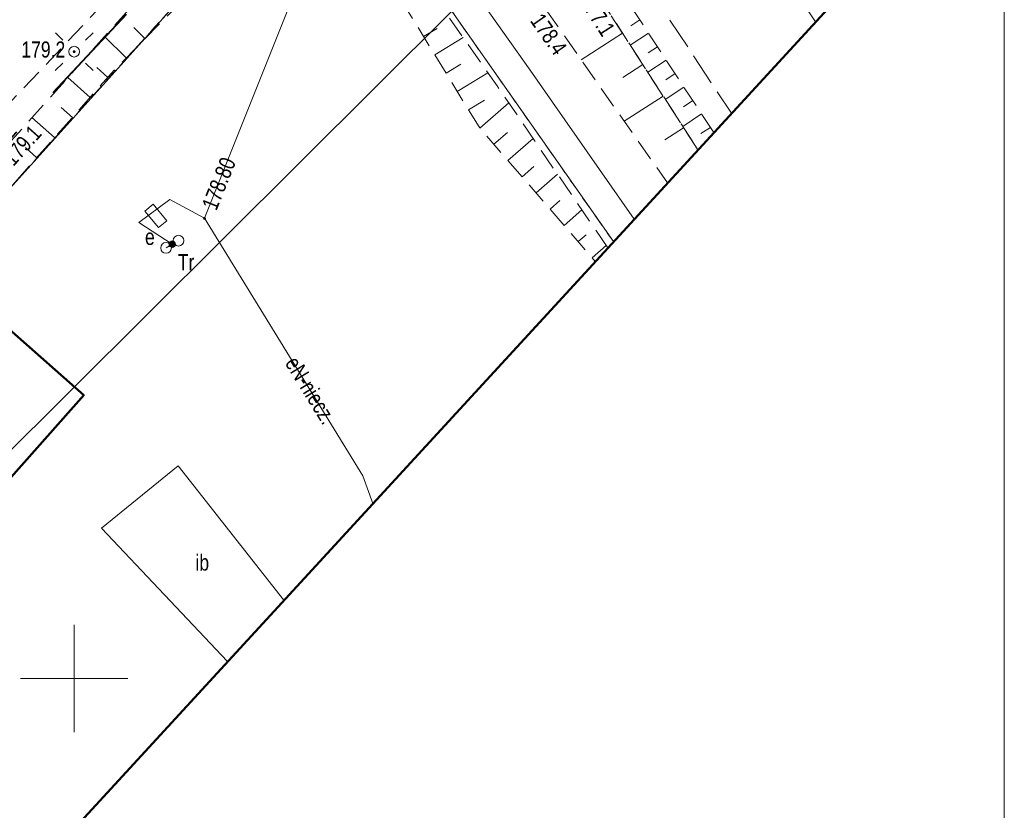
# Model space of a CAD drawing. Header units: metres. Extents: x 8433237 to 8433443, y 6021296 to 6021738.
# Tile 9 of 22: x 8433397 to 8433443, y 6021444 to 6021481. Entities that reach past the tile are written whole.
import ezdxf
from ezdxf.enums import TextEntityAlignment as Align

# ---------------------------------------------------------------- set-up
doc = ezdxf.new("R2010")
doc.units = ezdxf.units.M
for name, pattern in [('DASHED', [0.75, 0.5, -0.25]), ('L_0_03', [1, 0.5, -0.5]), ('L_0_04', [1.5, 1, -0.5]), ('L_0_06', [2, 1.5, -0.5])]:
    doc.linetypes.add(name, pattern=pattern)
doc.layers.get('0').update_dxf_attribs({"linetype": 'CONTINUOUS', "lineweight": 18})
for name, color, linetype, lineweight in [('!ramka', 7, 'CONTINUOUS', 18), ('EGB_Budynek', 7, 'CONTINUOUS', 50), ('EGB_DzialkaEwidencyjna', 7, 'CONTINUOUS', 18), ('EGB_KonturUzytkuGruntowego', 96, 'L_0_03', 18), ('GES_InneUrzadzeniaTowarzyszace', 7, 'CONTINUOUS', 18), ('GES_PrzewodElektroenergetyczny', 1, 'CONTINUOUS', 18), ('GES_PrzewodTelekomunikacyjny', 30, 'CONTINUOUS', 18), ('GES_Rzedna', 7, 'CONTINUOUS', 18), ('GES_UrzadzeniaSiecElektroenergetyczna_P', 7, 'CONTINUOUS', 18), ('KR_ObiektKarto', 7, 'CONTINUOUS', 18), ('OT_Budowle', 7, 'CONTINUOUS', 18), ('OT_Komunikacja', 7, 'CONTINUOUS', 18), ('OT_Rzedna', 7, 'CONTINUOUS', 18), ('OT_Skarpa', 7, 'CONTINUOUS', 18), ('Siatka', 7, 'CONTINUOUS', 18), ('zakres', 52, 'CONTINUOUS', 50)]:
    doc.layers.add(name, color=color, linetype=linetype, lineweight=lineweight)
doc.layers.add('Zakres Etap 1', color=1, linetype='CONTINUOUS')
doc.styles.add('Arial', font='Arial.ttf')

# ---------------------------------------------------------------- blocks, each defined once
blk = doc.blocks.new('SUPP')
at = {"color": 0, "linetype": 'Continuous', "lineweight": 18}
blk.add_circle((0, 0), 0.5, dxfattribs=at)
blk = doc.blocks.new('SUPS01_03')
at = {"linetype": 'Continuous', "lineweight": 13}
blk.add_hatch(color=0, dxfattribs=at).paths.add_polyline_path([(0, -0.091, 1), (0, 0.091, 1)])
at = {"color": 0, "linetype": 'Continuous', "lineweight": 13}
blk.add_circle((0, 0), 0.0906, dxfattribs=at)
blk = doc.blocks.new('SUEO')
at = {"color": 0, "linetype": 'Continuous', "lineweight": 18, "flags": 128}
for points in [[(-1.06, 1.06), (-1.76, 1.76)], [(1.76, 1.76), (1.06, 1.06)], [(-1.74, -1.74), (-1.06, -1.06)], [(1.06, -1.06), (1.76, -1.76)]]:
    blk.add_lwpolyline(points, dxfattribs=at)
at = {"color": 0, "linetype": 'Continuous', "lineweight": 18}
blk.add_circle((0, 0), 0.5, dxfattribs=at)
blk = doc.blocks.new('SUET')
at = {"linetype": 'Continuous', "lineweight": 18}
blk.add_hatch(color=0, dxfattribs=at).paths.add_polyline_path([(0, -0.3, 1), (0, 0.3, 1)])
at = {"color": 0, "linetype": 'Continuous', "lineweight": 18}
blk.add_circle((0, 0), 0.3, dxfattribs=at)
blk = doc.blocks.new('SUES')
at = {"color": 0, "linetype": 'Continuous', "lineweight": 18, "flags": 128}
blk.add_lwpolyline([(1, 0.5), (1, -0.5), (-1, -0.5), (-1, 0.5)], close=True, dxfattribs=at)
blk = doc.blocks.new('OTRN')
at = {"linetype": 'Continuous', "lineweight": 13}
blk.add_hatch(color=0, dxfattribs=at).paths.add_polyline_path([(0, -0.091, 1), (0, 0.091, 1)])
at = {"color": 0, "linetype": 'Continuous', "lineweight": 13}
blk.add_circle((0, 0), 0.0906, dxfattribs=at)

msp = doc.modelspace()

# ---------------------------------------------------------------- linework, layer by layer
at = {"layer": '!ramka', "linetype": 'Continuous', "lineweight": 13, "flags": 128}
msp.add_lwpolyline([(8433236.949, 6021737.82), (8433443.332, 6021737.82), (8433443.332, 6021352.475), (8433236.949, 6021352.475)], close=True, dxfattribs=at)
at = {"layer": 'EGB_Budynek', "linetype": 'Continuous', "lineweight": 50, "flags": 128}
msp.add_lwpolyline([(8433378.78, 6021449.51), (8433395.1, 6021467.93), (8433400.45, 6021463.2), (8433384.12, 6021444.78)], close=True, dxfattribs=at)
at = {"layer": 'EGB_DzialkaEwidencyjna', "linetype": 'Continuous', "lineweight": 18, "flags": 128}
for points in [[(8433425.123, 6021470.364), (8433417.6, 6021481.1), (8433411.83, 6021489.34), (8433388.4, 6021522.76), (8433377.65, 6021538.1), (8433314.81, 6021627.77), (8433312.011, 6021631.446)], [(8433353.901, 6021392.823), (8433343.1, 6021404.05), (8433367.98, 6021431.69), (8433417.6, 6021481.1), (8433425.123, 6021470.364)]]:
    msp.add_lwpolyline(points, dxfattribs=at)
for points in [[(8433411.83, 6021489.34), (8433377.29, 6021450.95), (8433348.5, 6021477.47), (8433388.4, 6021522.76)], [(8433361.38, 6021433.27), (8433377.29, 6021450.95), (8433411.83, 6021489.34), (8433417.6, 6021481.1), (8433367.98, 6021431.69), (8433343.1, 6021404.05), (8433338.96, 6021408.36), (8433350.5, 6021421.18)]]:
    msp.add_lwpolyline(points, close=True, dxfattribs=at)
at = {"layer": 'EGB_KonturUzytkuGruntowego', "color": 96, "linetype": 'L_0_03', "lineweight": 18, "flags": 128}
for points in [[(8433425.123, 6021470.364), (8433417.6, 6021481.1), (8433411.83, 6021489.34), (8433388.4, 6021522.76), (8433377.65, 6021538.1), (8433353.39, 6021572.71), (8433314.81, 6021627.77), (8433312.011, 6021631.446)], [(8433336.061, 6021405.138), (8433338.96, 6021408.36), (8433346.5, 6021416.73), (8433350.5, 6021421.18), (8433361.38, 6021433.27), (8433377.29, 6021450.95), (8433411.83, 6021489.34), (8433417.6, 6021481.1), (8433425.123, 6021470.364)]]:
    msp.add_lwpolyline(points, dxfattribs=at)
msp.add_lwpolyline([(8433328.72, 6021499.36), (8433333.61, 6021504.46), (8433341.32, 6021497.14), (8433374.25, 6021534.26), (8433377.65, 6021538.1), (8433388.4, 6021522.76), (8433411.83, 6021489.34), (8433377.29, 6021450.95), (8433361.38, 6021433.27), (8433338.63, 6021466.26), (8433348.5, 6021477.47), (8433334.95, 6021489.96), (8433326.76, 6021497.31)], close=True, dxfattribs=at)
at = {"layer": 'GES_InneUrzadzeniaTowarzyszace', "linetype": 'L_0_03', "lineweight": 18, "flags": 128}
msp.add_lwpolyline([(8433404.28, 6021470.07), (8433404.86, 6021470.41)], dxfattribs=at)
at = {"layer": 'GES_PrzewodElektroenergetyczny', "color": 1, "linetype": 'Continuous', "lineweight": 18, "flags": 128}
for points in [[(8433427.567, 6021511.518), (8433429.38, 6021499.82), (8433426.43, 6021498.04), (8433417.28, 6021491.95), (8433412.27, 6021488.01), (8433411.07, 6021483.98), (8433406.07, 6021471.45)], [(8433406.07, 6021471.45), (8433404.45, 6021472.33), (8433403.01, 6021471.25), (8433404.57, 6021470.24)], [(8433406.07, 6021471.45), (8433413.45, 6021459.45), (8433413.913, 6021458.159)]]:
    msp.add_lwpolyline(points, dxfattribs=at)
at = {"layer": 'GES_PrzewodTelekomunikacyjny', "color": 30, "linetype": 'Continuous', "lineweight": 18, "flags": 128}
msp.add_lwpolyline([(8433312.366, 6021632.14), (8433320.02, 6021620.21), (8433334.24, 6021600.5), (8433344.78, 6021585.61), (8433364.92, 6021557.71), (8433371.52, 6021548.54), (8433381.73, 6021533.49), (8433384.96, 6021531.81), (8433391.21, 6021522.93), (8433393.21, 6021519.6), (8433398.13, 6021512.44), (8433411.66, 6021491.89), (8433421.24, 6021478.36), (8433426.087, 6021471.414)], dxfattribs=at)
at = {"layer": 'KR_ObiektKarto', "linetype": 'Continuous', "lineweight": 18, "flags": 128}
for points in [[(8433426.349, 6021480.703), (8433425.926, 6021480.426)], [(8433403.303, 6021479.825), (8433402.775, 6021480.341)], [(8433416.282, 6021479.919), (8433416.914, 6021480.306)], [(8433402.429, 6021478.931), (8433401.413, 6021479.925)], [(8433416.804, 6021479.066), (8433418.123, 6021479.874)], [(8433425.543, 6021480.086), (8433423.62, 6021478.844)], [(8433426.761, 6021480.076), (8433425.909, 6021479.518)], [(8433427.172, 6021479.449), (8433426.744, 6021479.168)], [(8433401.571, 6021478.022), (8433401.052, 6021478.481)], [(8433417.327, 6021478.213), (8433418.013, 6021478.634)], [(8433426.492, 6021478.616), (8433425.558, 6021478.012)], [(8433427.584, 6021478.822), (8433426.723, 6021478.258)], [(8433400.743, 6021477.086), (8433399.7, 6021478.008)], [(8433417.849, 6021477.361), (8433419.277, 6021478.235)], [(8433427.995, 6021478.195), (8433427.562, 6021477.911)], [(8433428.406, 6021477.568), (8433427.537, 6021476.997)], [(8433427.441, 6021477.145), (8433425.627, 6021475.974)], [(8433399.915, 6021476.15), (8433399.391, 6021476.613)], [(8433418.371, 6021476.508), (8433419.111, 6021476.961)], [(8433418.902, 6021475.661), (8433420.251, 6021476.828)], [(8433428.818, 6021476.941), (8433428.381, 6021476.654)], [(8433399.087, 6021475.213), (8433398.034, 6021476.144)], [(8433429.229, 6021476.314), (8433428.35, 6021475.737)], [(8433428.39, 6021475.675), (8433427.511, 6021475.107)], [(8433429.641, 6021475.687), (8433429.199, 6021475.397)], [(8433419.556, 6021474.905), (8433420.187, 6021475.451)], [(8433398.259, 6021474.277), (8433397.73, 6021474.745)], [(8433420.21, 6021474.149), (8433421.386, 6021475.165)], [(8433420.864, 6021473.392), (8433421.409, 6021473.863)], [(8433421.519, 6021472.636), (8433422.521, 6021473.503)], [(8433427.648, 6021473.113), (8433427.637, 6021473.101)], [(8433422.173, 6021471.879), (8433422.631, 6021472.275)], [(8433422.827, 6021471.123), (8433423.656, 6021471.84)], [(8433423.481, 6021470.366), (8433423.852, 6021470.688)], [(8433424.135, 6021469.61), (8433424.791, 6021470.177)]]:
    msp.add_lwpolyline(points, dxfattribs=at)
at = {"layer": 'OT_Budowle', "color": 7, "linetype": 'Continuous', "lineweight": 18, "flags": 128}
for points in [[(8433404.85, 6021459.91), (8433401.28, 6021457.01), (8433407.151, 6021450.797)], [(8433409.767, 6021453.645), (8433404.85, 6021459.91)]]:
    msp.add_lwpolyline(points, dxfattribs=at)
at = {"layer": 'OT_Komunikacja', "color": 7, "linetype": 'L_0_06', "lineweight": 18, "flags": 128}
for points in [[(8433434.531, 6021480.606), (8433430.77, 6021486.36), (8433412.37, 6021513.7), (8433410.03, 6021512.07), (8433407.6, 6021510.52)], [(8433407.6, 6021510.52), (8433425.93, 6021483.46), (8433430.62, 6021476.348)]]:
    msp.add_lwpolyline(points, dxfattribs=at)
at = {"layer": 'OT_Skarpa', "color": 7, "linetype": 'L_0_04', "lineweight": 18, "flags": 128}
for points in [[(8433409.68, 6021490.26), (8433394.49, 6021474.18), (8433387.23, 6021477.74), (8433390.25, 6021481.28), (8433394, 6021478.42), (8433403.11, 6021489.87), (8433397.48, 6021495.63), (8433390.92, 6021488.89), (8433385.38, 6021494.11), (8433384.64, 6021493.37), (8433384.31, 6021493.69), (8433389.88, 6021499.73), (8433397.4, 6021503.87), (8433402.24, 6021501.38)], [(8433411.32, 6021488.02), (8433401.87, 6021478.36), (8433395.36, 6021471), (8433394.42, 6021472.1), (8433410.74, 6021490.36), (8433411.98, 6021488.6)]]:
    msp.add_lwpolyline(points, close=True, dxfattribs=at)
for points in [[(8433424.86, 6021470.077), (8433419.71, 6021477.62), (8433411.98, 6021488.6), (8433411.32, 6021488.02)], [(8433411.32, 6021488.02), (8433418.86, 6021475.71), (8433424.278, 6021469.444)], [(8433429.796, 6021475.451), (8433424.96, 6021482.82), (8433424.21, 6021482.15)], [(8433429.055, 6021474.645), (8433424.21, 6021482.15), (8433421.98, 6021481.19)], [(8433424.21, 6021482.15), (8433429.055, 6021474.645)], [(8433421.98, 6021481.19), (8433427.637, 6021473.101)]]:
    msp.add_lwpolyline(points, dxfattribs=at)
at = {"layer": 'Siatka', "linetype": 'Continuous', "lineweight": 18, "flags": 128}
for points in [[(8433400, 6021447.5), (8433400, 6021452.5)], [(8433397.5, 6021450), (8433402.5, 6021450)]]:
    msp.add_lwpolyline(points, dxfattribs=at)
at = {"layer": 'zakres', "linetype": 'Continuous', "lineweight": 50, "flags": 128}
msp.add_lwpolyline([(8433419.62, 6021522.82), (8433442.36, 6021489.13), (8433352.75, 6021391.57), (8433241.38, 6021481.96), (8433240.2, 6021491.16), (8433311.93, 6021631.29), (8433296.1, 6021651.62), (8433321.76, 6021670.02), (8433343.71, 6021730.5), (8433425.65, 6021684.78), (8433401.32, 6021655.01), (8433378.38, 6021641.74), (8433371.24, 6021630.95), (8433436.666, 6021534.031)], close=True, dxfattribs=at)
at = {"layer": 'Zakres Etap 1', "linetype": 'DASHED', "lineweight": 40, "ltscale": 10}
msp.add_lwpolyline([(8433372.93, 6021641.653), (8433356.577, 6021626.34), (8433360.305, 6021611.899), (8433379.496, 6021582.877), (8433414.168, 6021530.841), (8433410.875, 6021528.746), (8433426.408, 6021505.045), (8433412.645, 6021491.93), (8433376.453, 6021453.08), (8433335.388, 6021489.929), (8433377.823, 6021538.089), (8433377.823, 6021538.089), (8433377.823, 6021538.089), (8433377.823, 6021538.089), (8433377.823, 6021538.089), (8433377.823, 6021538.089), (8433377.823, 6021538.089), (8433394.407, 6021553.721), (8433376.357, 6021580.833), (8433349.376, 6021621.327), (8433326.698, 6021655.321)], dxfattribs=at)

# ---------------------------------------------------------------- block references
at = {"layer": 'GES_InneUrzadzeniaTowarzyszace', "linetype": 'Continuous', "xscale": 0.5, "yscale": 0.5, "zscale": 0.5}
for p in [(8433404.86, 6021470.41), (8433404.28, 6021470.07)]:
    msp.add_blockref('SUPP', p, dxfattribs=at)
at = {"layer": 'GES_Rzedna', "color": 1, "linetype": 'Continuous', "xscale": 0.5, "yscale": 0.5, "zscale": 0.5}
msp.add_blockref('SUPS01_03', (8433406.07, 6021471.45), dxfattribs=at)
at = {"layer": 'GES_UrzadzeniaSiecElektroenergetyczna_P', "linetype": 'Continuous', "xscale": 0.5, "yscale": 0.5, "zscale": 0.5, "rotation": 269.99}
msp.add_blockref('SUEO', (8433400, 6021479.22), dxfattribs=at)
at = {"layer": 'GES_UrzadzeniaSiecElektroenergetyczna_P', "color": 1, "linetype": 'Continuous', "xscale": 0.5, "yscale": 0.5, "zscale": 0.5}
for name, p, rotation in [('SUES', (8433403.8, 6021471.56), 309.37), ('SUET', (8433404.57, 6021470.24), 309.12)]:
    msp.add_blockref(name, p, dxfattribs=dict(at, rotation=rotation))
at = {"layer": 'OT_Rzedna', "linetype": 'Continuous', "xscale": 0.5, "yscale": 0.5, "zscale": 0.5}
msp.add_blockref('OTRN', (8433400, 6021479.22), dxfattribs=at)

# ---------------------------------------------------------------- texts
at = {"layer": 'GES_PrzewodElektroenergetyczny', "color": 1, "style": 'Arial', "width": 0.78}
msp.add_text('eN-niecz.', height=0.75, rotation=-58.4, dxfattribs=at).set_placement((8433411.02, 6021463.43), align=Align.MIDDLE_CENTER)
at = {"layer": 'GES_Rzedna', "color": 1, "style": 'Arial', "width": 0.78}
msp.add_text('178.80', height=0.75, rotation=68.2, dxfattribs=at).set_placement((8433406.832, 6021471.687), align=Align.BOTTOM_LEFT)
at = {"layer": 'GES_UrzadzeniaSiecElektroenergetyczna_P', "color": 1, "style": 'Arial', "width": 0.78}
for s, p in [('e', (8433403.3, 6021470.96)), ('Tr', (8433404.83, 6021469.78))]:
    msp.add_text(s, height=0.75, dxfattribs=at).set_placement(p, align=Align.TOP_LEFT)
at = {"layer": 'OT_Budowle', "color": 7, "style": 'Arial', "width": 0.78}
msp.add_text('ib', height=0.75, dxfattribs=at).set_placement((8433405.65, 6021455.78), align=Align.TOP_LEFT)
at = {"layer": 'OT_Rzedna', "color": 7, "style": 'Arial', "width": 0.78}
for s, rotation, p in [('177.1', 302.8, (8433423.316, 6021481.456)), ('178.4', 305, (8433421.03, 6021480.528))]:
    msp.add_text(s, height=0.75, rotation=rotation, dxfattribs=at).set_placement(p, align=Align.BOTTOM_LEFT)
msp.add_text('179.2', height=0.75, dxfattribs=at).set_placement((8433397.54, 6021478.72), align=Align.BOTTOM_LEFT)
msp.add_text('179.1', height=0.75, rotation=48.2, dxfattribs=at).set_placement((8433396.89, 6021474.09), align=Align.MIDDLE_LEFT)

doc.saveas('drawing.dxf')
